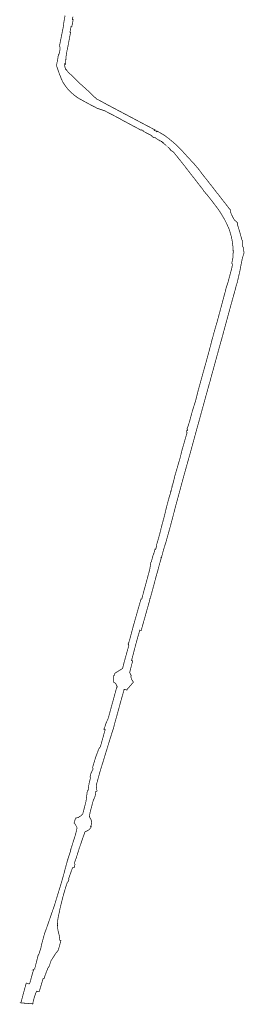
# Model space of a CAD drawing. Header units: metres. Extents: x 155777 to 157305, y 454301 to 459914.
# Tile 1 of 2: x 156664 to 157305, y 454301 to 457107. Entities that reach past the tile are written whole.
import ezdxf

# ---------------------------------------------------------------- set-up
doc = ezdxf.new("R2010")
doc.units = ezdxf.units.M
doc.layers.add('Beheergrens', color=10, linetype='Continuous')

msp = doc.modelspace()

# ---------------------------------------------------------------- linework, layer by layer
at = {"layer": 'Beheergrens', "const_width": 2}
for points in [[(156793.8758000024, 457119.2432999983), (156791.3914654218, 457106.0380709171), (156790.8412261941, 457102.9802454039), (156790.1722306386, 457098.6213573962), (156790.0850000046, 457098.0529999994), (156790.0909999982, 457097.7659999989), (156790.1719999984, 457093.8790000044), (156789.6400000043, 457091.1800000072), (156789.4460000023, 457090.4670000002), (156788.883672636, 457087.6415793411), (156785.243999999, 457069.3539999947), (156782.5200000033, 457055.6010000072), (156779.3020000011, 457039.2420000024), (156778.2420000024, 457035.0520000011), (156778.2230000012, 457034.7540000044), (156778.1780000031, 457034.0330000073), (156778.3770437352, 457034.0566316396), (156779.4840000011, 457024.7330000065), (156779.6300000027, 457023.5030000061), (156777.6360000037, 457013.025000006), (156776.7890000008, 457010.543999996), (156776.3229999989, 457009.1729999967), (156775.9279999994, 457009.3379999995), (156774.7109999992, 457006.0100000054), (156775.0980000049, 457005.8480000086), (156773.7900000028, 457002.7230000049), (156774.0450000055, 457000.9930000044), (156773.7470000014, 456999.4520000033), (156773.6520000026, 456998.9579999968), (156773.3600000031, 456997.4499999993), (156772.9250000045, 456995.199000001), (156772.199000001, 456991.4409999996), (156771.9290000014, 456990.0440000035), (156771.5490000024, 456988.1140000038), (156771.3940000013, 456987.3410000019), (156771.1410000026, 456986.0839999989), (156770.004999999, 456980.438000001), (156769.9649999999, 456980.2380000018), (156769.4250000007, 456977.5570000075), (156769.0890000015, 456975.887000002), (156769.5520000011, 456974.9960000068), (156770.3570000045, 456973.4460000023), (156770.5780000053, 456972.814000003), (156772.8779999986, 456966.2320000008), (156774.9759000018, 456960.2433000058), (156777.0029999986, 456954.4270000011), (156777.4081999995, 456953.3847999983), (156781.2602000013, 456943.4769000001), (156782.5199000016, 456940.2366000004), (156785.5500000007, 456933.5782999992), (156787.5910000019, 456929.1130000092), (156790.1170000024, 456925.4050000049), (156790.9681000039, 456924.1552999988), (156797.5689999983, 456914.4650000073), (156798.5578000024, 456913.2815000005), (156801.5513333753, 456909.6988697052), (156804.4840000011, 456906.1890000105), (156806.2162000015, 456904.5843000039), (156809.6792000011, 456901.3764000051), (156813.7043999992, 456897.6476999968), (156818.6307000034, 456893.084200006), (156819.1609999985, 456892.5930000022), (156822.7613399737, 456890.0249628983), (156828.690299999, 456885.7960000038), (156831.8980000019, 456883.5080000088), (156839.5046000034, 456879.3289000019), (156847.9519000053, 456874.6879000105), (156855.0436999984, 456870.7916000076), (156858.4990000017, 456868.8929999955), (156863.7859999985, 456866.1164000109), (156870.2655000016, 456862.7133000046), (156877.0824999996, 456859.133000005), (156881.0943000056, 456857.026000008), (156884.8879992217, 456855.0350004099), (156890.5753999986, 456853.0089999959), (156895.9913000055, 456851.1860999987), (156899.0520000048, 456850.2000000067), (156902.1530000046, 456849.2215999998), (156905.9840000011, 456848.013000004), (156908.0119999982, 456846.9659999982), (156913.5262000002, 456844.0994000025), (156921.5133000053, 456839.9466999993), (156933.0972000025, 456833.9240000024), (156942.8704000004, 456828.8426000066), (156947.1499999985, 456826.6180000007), (156949.5973000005, 456825.3452000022), (156950.5170000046, 456824.8670000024), (156951.3839999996, 456823.9970000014), (156951.4510000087, 456823.9299999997), (156952.6030000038, 456823.2870000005), (156953.0839999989, 456823.0180000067), (156953.7390000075, 456822.6519999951), (156954.4600000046, 456822.2490000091), (156955.3120000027, 456821.7959999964), (156959.4585999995, 456819.5909000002), (156966.4659999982, 456815.864599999), (156973.0601000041, 456812.3579999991), (156985.8519000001, 456805.5557000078), (156995.4759999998, 456800.4380000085), (157001.2010000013, 456797.4090000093), (157003.5430000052, 456796.1700000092), (157005.3009000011, 456795.1605000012), (157008.8927000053, 456793.0979000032), (157009.7320000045, 456792.6160000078), (157010.0900000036, 456792.132000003), (157010.708000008, 456792.0720000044), (157011.5910000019, 456792.8480000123), (157011.9640000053, 456793.4240000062), (157012.0790000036, 456793.362999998), (157013.0040000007, 456792.8680000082), (157015.75, 456791.4550000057), (157016.7520000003, 456790.9129999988), (157016.8950000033, 456790.8360000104), (157016.6290000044, 456790.387000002), (157016.4940000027, 456789.4090000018), (157018.188000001, 456788.5249999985), (157026.2749999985, 456784.2990000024), (157039.6290000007, 456777.3360000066), (157039.8720000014, 456777.3740000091), (157041.1979999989, 456776.5730000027), (157041.3150000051, 456776.5029999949), (157041.1160000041, 456775.1620000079), (157042.0199999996, 456774.2090000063), (157046.6849999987, 456771.5579999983), (157048.0430000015, 456771.3020000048), (157049.1209999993, 456772.1460000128), (157050.5940000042, 456771.3070000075), (157051.3220000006, 456770.4880000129), (157065.8660000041, 456760.866999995), (157066.0450000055, 456760.7520000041), (157066.3158977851, 456761.1739754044), (157066.9290000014, 456762.1290000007), (157068.9750000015, 456760.519000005), (157068.868999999, 456760.5749999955), (157068.8649999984, 456760.5770000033), (157068.745000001, 456760.6039999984), (157068.6209999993, 456760.5989999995), (157068.5029999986, 456760.5620000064), (157068.4480000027, 456760.532000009), (157068.3979999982, 456760.4950000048), (157068.3150000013, 456760.4039999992), (157068.2580000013, 456760.2940000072), (157068.2320000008, 456760.1730000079), (157068.2380000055, 456760.0489999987), (157068.2700000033, 456759.9460000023), (157068.2940000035, 456759.8980000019), (157068.3229999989, 456759.8530000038), (157068.3969999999, 456759.775000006), (157082.574000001, 456748.5790000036)], [(156816.2190000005, 457116.0243000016), (156814.5289999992, 457107.5280000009), (156816.9899999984, 457107.0350000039), (156814.5650000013, 457095.0470000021), (156814.2170000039, 457093.4140000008), (156813.7450000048, 457091.1970000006), (156813.643000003, 457090.7219999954), (156813.2259999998, 457088.6789999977), (156813.126000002, 457088.1840000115), (156811.0549999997, 457088.4659999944), (156810.2639999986, 457084.356999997), (156810.2540000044, 457084.3040000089), (156809.6135000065, 457080.9759000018), (156807.7399999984, 457071.2410000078), (156808.325000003, 457071.126000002), (156809.6460000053, 457070.8660000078), (156808.3989000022, 457065.0387000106), (156807.7900000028, 457062.1909999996), (156806.7760000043, 457056.8401999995), (156805.4065000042, 457049.5381999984), (156803.834800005, 457041.1578000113), (156802.2094999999, 457032.4915000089), (156801.0813000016, 457026.4758000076), (156799.9499000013, 457021.5833999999), (156798.1572999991, 457012.7651000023), (156797.5443000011, 457009.3161999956), (156797.4569999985, 457008.8250000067), (156796.8827262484, 457003.7120694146), (156796.1230000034, 456996.9480000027), (156796.0080000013, 456993.7890000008), (156795.9020000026, 456990.8669999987), (156795.8430403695, 456989.337152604), (156795.8055000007, 456988.2018999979), (156795.633600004, 456983.4660000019), (156795.5390000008, 456980.8610000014), (156795.5060000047, 456979.9519999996), (156792.9290000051, 456982.1040000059), (156792.771000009, 456981.1270000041), (156792.7110000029, 456980.754999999), (156792.6750000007, 456980.5350000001), (156792.9699999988, 456976.0160000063), (156793.0580000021, 456974.6669999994), (156793.2120000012, 456973.6810000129), (156793.7230000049, 456971.3200000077), (156793.8110000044, 456970.9679999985), (156793.8650000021, 456970.7820000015), (156793.9220000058, 456970.6050000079), (156794.0480000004, 456970.2560000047), (156794.8030000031, 456968.4000000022), (156795.1429999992, 456967.7230000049), (156795.9220000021, 456966.5060000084), (156795.7340000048, 456966.4180000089), (156794.9210000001, 456966.1180000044), (156796.5810000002, 456964.4060000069), (156797.0450000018, 456964.9360000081), (156797.9183012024, 456964.106996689), (156797.4000000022, 456963.5610000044), (156807.2670000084, 456953.3850000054), (156817.818, 456943.7252000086), (156818.6920000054, 456942.9250000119), (156827.3640000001, 456933.5050000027), (156837.5535000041, 456924.0832000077), (156845.5819999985, 456916.9740000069), (156848.2545999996, 456914.5497000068), (156850.5740000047, 456912.4580000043), (156853.064000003, 456910.1939999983), (156855.5510000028, 456907.9260000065), (156860.5130000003, 456903.3779999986), (156867.6020000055, 456896.5090000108), (156870.9860000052, 456893.3360000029), (156872.6690000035, 456891.7389999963), (156874.3449999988, 456890.1360000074), (156877.6790000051, 456886.9100000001), (156879.2509999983, 456885.4948999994), (156882.36837909, 456882.6885172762), (156885.4307000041, 456879.931699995), (156886.4050000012, 456880.0380000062), (156887.379999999, 456879.4830000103), (156889.138000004, 456878.5960000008), (156894.3229999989, 456875.9120000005), (156903.1860000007, 456871.1200000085), (156916.3669999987, 456863.8509999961), (156953.5500000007, 456844.1739999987), (157000, 456819.568), (157016.2500000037, 456810.9200000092), (157048.4630000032, 456793.9830000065), (157050.7074999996, 456792.7520000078), (157050.4189999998, 456792.1669999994), (157050.3289999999, 456791.9869999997), (157050.2049999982, 456791.8280000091), (157050.0520000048, 456791.6959999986), (157049.8900000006, 456791.6050000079), (157049.6849999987, 456791.5340000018), (157049.4849999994, 456791.5090000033)], [(157049.4849999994, 456791.5089999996), (157049.4437000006, 456791.5122999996), (157049.4041999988, 456791.5113999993), (157049.3322999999, 456791.5212000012), (157049.2840000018, 456791.5249999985), (157049.2760000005, 456791.5269999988), (157049.2633999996, 456791.5304999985), (157049.2443000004, 456791.5331000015), (157049.0898999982, 456791.5791999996), (157048.9620000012, 456791.6116999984), (157048.25, 456791.7919999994), (157048.0709999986, 456791.8640000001), (157048.004999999, 456791.6770000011), (157048.2010000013, 456791.5980000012), (157049.2960000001, 456791.3209999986), (157049.4012999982, 456791.3110000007), (157049.5069999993, 456791.3110000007)], [(157049.5070057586, 456791.310942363), (157049.8540000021, 456791.1709999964), (157054.0700000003, 456788.9950000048), (157054.5879999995, 456788.6460000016)], [(157054.7540000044, 456788.7630000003), (157054.7049999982, 456788.838000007), (157054.6339999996, 456789.0029999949), (157054.5920000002, 456789.1769999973), (157054.581000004, 456789.3500000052), (157054.6000000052, 456789.5350000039), (157054.6500000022, 456789.7069999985), (157054.9710000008, 456790.3189999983), (157055.0097733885, 456790.3915758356), (157066.9169999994, 456783.8610000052), (157071.9020000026, 456780.8320000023), (157075.7910000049, 456778.4530000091), (157082.6660000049, 456773.6229999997), (157088.625, 456769.0969999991), (157099.8640000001, 456759.8230000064), (157109.6030000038, 456751.3920000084), (157116.0090000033, 456745.1610000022), (157118.4540000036, 456742.8900000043), (157121.4980000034, 456739.6210000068), (157125.625, 456735.3420000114), (157131.3308286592, 456729.3343212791), (157133.1549960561, 456727.3578651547), (157137.5578982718, 456722.4533055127), (157144.0171468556, 456715.4575630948), (157146.5843169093, 456712.7125713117), (157148.1130000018, 456711.077000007), (157150.5785814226, 456708.3285810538), (157153.0373384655, 456705.5872847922), (157155.2761141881, 456703.0996556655), (157157.8560000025, 456700.2329999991), (157160.7870000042, 456697.1799999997)], [(157054.7971000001, 456788.6981000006), (157054.8038999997, 456788.688099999), (157054.809700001, 456788.6818999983), (157054.9210000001, 456788.563000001), (157054.9268000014, 456788.5571000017), (157055.0698999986, 456788.4490999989), (157055.7159999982, 456787.8999999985), (157055.8480000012, 456787.8200000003), (157055.7280000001, 456787.6620000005), (157055.5870000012, 456787.7479999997), (157054.7019999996, 456788.4990000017), (157054.5879999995, 456788.6460000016)], [(157092.5489999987, 456736.9770000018), (157092.9800000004, 456737.1700000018), (157094.136500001, 456737.5340999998), (157094.3033000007, 456737.5865999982), (157093.3999000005, 456738.4332999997), (157086.7316000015, 456744.682599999), (157085.45434968, 456745.8796074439), (157084.1538320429, 456747.0984501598), (157082.574000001, 456748.5789999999), (157082.6294999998, 456748.5515000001)], [(157092.5489999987, 456736.9770000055), (157092.6210000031, 456736.8299999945), (157098.4700000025, 456732.8170000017), (157099.1870000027, 456732.4660000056), (157099.6800000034, 456732.2239999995), (157101.2100000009, 456731.4750000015), (157102.0164289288, 456731.0804701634), (157115.9190000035, 456713.907000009), (157125.8121000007, 456701.4593000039), (157136.0394000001, 456688.5905000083), (157137.4309977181, 456686.8395193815), (157140.4060000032, 456682.6170000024), (157145.6398999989, 456675.9177000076), (157156.2147000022, 456662.382000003), (157164.4713000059, 456651.8136000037), (157168.7960000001, 456646.2780000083), (157172.704900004, 456641.2272000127), (157179.5676999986, 456632.3594000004), (157183.0870000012, 456627.8120000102), (157186.2410000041, 456623.9830000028), (157187.4030000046, 456622.131000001), (157187.9270000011, 456621.3449999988), (157189.3780000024, 456618.981999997), (157189.5929999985, 456618.639000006), (157190.3220000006, 456617.7859999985), (157195.569400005, 456611.6488999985), (157201.6778000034, 456604.5045999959), (157202.5819999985, 456603.4470000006), (157203.2186000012, 456602.6240000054), (157211.2478, 456592.2272000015), (157216.2844000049, 456585.6645999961), (157221.4490999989, 456578.935200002), (157225.8990000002, 456573.1370000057), (157228.071100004, 456570.1130000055), (157233.8223999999, 456562.1061000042), (157234.868999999, 456560.6489999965), (157236.8275000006, 456557.4750000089), (157240.5650000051, 456551.4180000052), (157243.0610000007, 456547.2223000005), (157245.5696000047, 456543.0054999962), (157248.5980000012, 456537.9149999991), (157252.9142999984, 456529.2129000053), (157254.9409999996, 456525.1270000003), (157259.815100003, 456514.1224000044), (157262.0480000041, 456509.081000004), (157262.4880000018, 456507.6280000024), (157263.3460000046, 456504.7959999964), (157263.6162, 456503.8671000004), (157264.0680000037, 456502.3130000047), (157264.6039999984, 456500.4709000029), (157265.3980999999, 456497.740899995), (157266.5361000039, 456493.8286999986), (157268.0179000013, 456488.7344000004), (157268.8745000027, 456484.6176000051), (157269.7600000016, 456479.9283000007), (157270.325000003, 456476.9360000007), (157270.469000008, 456472.952000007), (157270.6754000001, 456472.2976000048), (157271.443599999, 456469.8616000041), (157272.1539000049, 456462.7609000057), (157272.9338999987, 456454.8131000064), (157273.2320000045, 456445.0690000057), (157272.5469999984, 456429.7210000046), (157270.7430000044, 456419.8770000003), (157269.0960000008, 456414.0460000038), (157270.9270000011, 456409.4549999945), (157269.9087999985, 456401.9078000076), (157264.4701000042, 456381.5822999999), (157259.772300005, 456363.9442999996), (157258.4569999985, 456358.9800000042), (157254.7597999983, 456347.6182000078), (157252.4210000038, 456340.4310000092), (157252.4090000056, 456340.3680000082), (157252.2430000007, 456339.4800000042), (157252.2309999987, 456339.4160000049), (157252.1400000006, 456338.9310000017), (157252.0570000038, 456338.4899999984), (157251.4860000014, 456335.7089999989)], [(157190.5596829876, 456659.965582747), (157190.0260000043, 456660.6990000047), (157183.6200000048, 456668.9000000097), (157180.2509040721, 456673.7229858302), (157179.0920000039, 456675.3820000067), (157173.5309999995, 456682.5720000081), (157170.3002011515, 456686.3281285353), (157168.2770457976, 456688.6802500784), (157165.9480000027, 456691.388000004), (157161.0235000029, 456697.0593000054), (157160.7870000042, 456697.1799999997)], [(157190.5596829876, 456659.965582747), (157191.425999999, 456659.1110000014), (157202.4630000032, 456645.2300000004), (157264.2859999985, 456565.8659999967), (157264.7699999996, 456565.657000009), (157265.1400000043, 456565.4290000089)], [(157265.1579999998, 456565.5320000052), (157265.1400000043, 456565.4290000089), (157265.5934999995, 456565.1479000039), (157265.6390000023, 456563.2410000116), (157266.0260000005, 456559.5083000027), (157266.2850000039, 456557.0100000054), (157266.4985999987, 456556.4501999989), (157270.0560000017, 456548.8497000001), (157273.243999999, 456542.3489999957), (157275.6193000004, 456537.9671000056), (157276.7360000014, 456536.3160000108), (157284.1023000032, 456529.8172000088), (157285.6010000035, 456528.4950000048), (157286.4570000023, 456527.8090000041)], [(157297.699000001, 456480.0430000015), (157293.6330000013, 456496.2170000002), (157288, 456514.7300000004), (157285.7939999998, 456521.2670000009), (157285.2609999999, 456525.9079999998), (157286.1389999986, 456526.9890000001), (157286.4569999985, 456527.8090000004)], [(157297.699000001, 456480.0430000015), (157299.3110000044, 456478.1629999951), (157299.5610000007, 456461.589000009), (157302.4050000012, 456457.3410000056), (157302.8030000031, 456456.7470000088), (157302.9719999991, 456454.4040000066), (157303.0480000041, 456453.3530000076), (157303.324000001, 456449.5190000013), (157303.3590000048, 456449.0410000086), (157303.4330000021, 456448.0210000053), (157303.5270000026, 456446.7149999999), (157303.6600000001, 456444.8640000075), (157303.7010000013, 456444.2939999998), (157303.7470000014, 456443.6619999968), (157303.887000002, 456441.7200000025), (157302.1550000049, 456436.3391000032), (157301.2481999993, 456433.5218000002), (157300.0914999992, 456429.9282000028), (157299.504999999, 456428.1060000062), (157299.1807999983, 456426.5582000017), (157297.7514000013, 456419.7342999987), (157296.3784999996, 456412.939600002), (157294.6283000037, 456403.4837000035), (157293.3713999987, 456396.6925000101), (157292.3230000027, 456391.0290000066), (157290.1481000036, 456381.6592000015), (157287.9074000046, 456372.007100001), (157285.7201000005, 456362.5848000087), (157284.6190000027, 456357.8420000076), (157284.5300000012, 456357.4580000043), (157284.063000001, 456356.1610000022), (157284.0441242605, 456356.1089549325), (157283.7380000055, 456355.2589999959), (157283.368999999, 456354.5139999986), (157283.064000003, 456353.9000000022), (157282.9916000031, 456353.6126000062), (157282.0979000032, 456350.0635000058), (157280.7280000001, 456344.6739999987), (157278.3170000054, 456335.4680000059), (157271.9838999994, 456312.901400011), (157268.6140000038, 456300.7050000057), (157264.5590000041, 456286.1750000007), (157264.3850000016, 456285.5389999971), (157263.0946000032, 456280.8115000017), (157256.3160000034, 456255.9820000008), (157253.4439999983, 456245.4650000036), (157247.4120000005, 456223.3730000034), (157241.4010000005, 456200.895000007), (157241.2050000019, 456200.1620000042), (157240.8360000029, 456198.7840000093), (157239.5029999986, 456193.6130000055), (157239.1780000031, 456192.6079999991), (157237.8289999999, 456188.4329999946), (157235.3519000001, 456179.5727999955), (157228.9365000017, 456156.324300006), (157228.3909999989, 456154.3280000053), (157207.7619999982, 456079.157000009), (157206.7360000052, 456074.7550000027), (157206.282000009, 456073.7109999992), (157205.5850000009, 456071.5179999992), (157205.3770000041, 456070.8120000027), (157197.1130000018, 456040.9350000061), (157196.5119999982, 456038.7610000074), (157196.3570000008, 456038.1999999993), (157196.0700000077, 456037.1630000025), (157196.0320000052, 456037.025000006), (157194.9483000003, 456033.1155999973), (157194.5659999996, 456031.7370000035), (157190.8480000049, 456018.2019999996), (157174.0439999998, 455957.0390000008), (157171.6009999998, 455948.3850000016), (157169.4890000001, 455940.9050000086), (157168.6620000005, 455937.5550000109), (157168.3949999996, 455936.5990000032), (157161.9070000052, 455913.1200000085), (157150.2159999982, 455870.1770000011), (157141.3960000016, 455838.9830000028), (157135.256000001, 455816.9219999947), (157130.7970000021, 455800.8980000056), (157127.1460000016, 455787.4300000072), (157124.5250000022, 455777.765000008), (157123.4140000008, 455773.6680000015), (157107.8330000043, 455716.2030000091), (157107.8020000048, 455716.082000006), (157107.4640000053, 455714.7640000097), (157107.1360000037, 455713.4830000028), (157106.9299999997, 455712.6790000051), (157106.8060000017, 455712.1959999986), (157106.6280000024, 455711.5040000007), (157106.5360000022, 455711.1440000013), (157106.0630000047, 455709.3020000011), (157105.3150000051, 455706.383000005), (157105.2639999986, 455706.1840000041), (157105.1410000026, 455705.7039999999), (157102.4330000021, 455695.1440000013), (157093.4860000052, 455661.3080000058), (157087.4650000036, 455639.8690000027), (157081.5009999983, 455618.4149999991), (157074.2940000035, 455595.702000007), (157070.8999999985, 455582.2740000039), (157070.4630000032, 455580.5940000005), (157070.1570000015, 455580.6869999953), (157069.9589999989, 455580.0370000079), (157069.8740000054, 455579.7370000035), (157070.1880000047, 455579.6699999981), (157069.2890000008, 455576.5230000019), (157069.1169999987, 455575.9190000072), (157068.800999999, 455575.971000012), (157068.6910000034, 455575.3000000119), (157069.007000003, 455575.2480000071), (157068.5949999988, 455573.981999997), (157067.5920000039, 455574.1450000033), (157068.0810000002, 455573.2460000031), (157062.0089999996, 455551.4430000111), (157060.4890000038, 455545.6350000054), (157059.6640000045, 455542.4830000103), (157058.4450000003, 455537.8270000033), (157053.2250000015, 455519.7750000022), (157051.5536000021, 455513.3182000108), (157048.8220000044, 455502.7659999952), (157048.6090000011, 455501.938000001), (157048.3029999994, 455500.7460000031), (157048.2320000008, 455500.4680000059), (157047.7659999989, 455498.6580000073), (157047.7240000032, 455498.4930000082), (157047.6490000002, 455498.202000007), (157044.8509999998, 455487.8960000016), (157036.4770000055, 455457.4120000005), (157034.6650000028, 455456.0320000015), (157035.7410000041, 455454.807), (157035.694000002, 455454.6419999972), (157034, 455448.6479999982), (157024.1830000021, 455413.7490000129), (157017.7879999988, 455391.0139999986), (157011.3819999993, 455368.241999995), (157011.126000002, 455367.446000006), (157010.8700000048, 455366.6500000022), (157010.6860000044, 455366.0790000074), (157006.8350000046, 455367.3179999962), (157002.0020000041, 455349.939000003), (157001.8090000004, 455349.9910000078), (156996.4659999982, 455330.2950000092), (156995.0439999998, 455324.9110000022), (156995.0300000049, 455324.8630000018), (156993.8839999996, 455320.8329999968), (156993.8619999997, 455320.7480000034), (156992.8729999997, 455316.9850000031), (156992.2419999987, 455314.5809999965), (156990.956000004, 455309.5590000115), (156988.9299999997, 455301.4070000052), (156983.9720000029, 455283.050999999), (156983.7109999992, 455283.132000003), (156983.4620000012, 455282.2010000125), (156983.1790000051, 455281.1420000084), (156986.5100000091, 455279.640000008), (156986.4609999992, 455279.4489999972), (156985.3320000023, 455275.0729999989), (156984.2659999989, 455270.9400000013), (156980.8029999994, 455257.438000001), (156979.9620000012, 455254.2800000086), (156978.063000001, 455246.7150000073), (156982.5580000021, 455237.1150000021), (156981.311999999, 455235.1220000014), (156981.2500000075, 455235.1020000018), (156981.8960000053, 455232.7970000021), (156981.9970000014, 455232.3850000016), (156982.195000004, 455231.4669999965), (156982.3645000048, 455230.7718000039), (156982.7550000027, 455229.1700000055), (156983.2430000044, 455227.6830000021), (156983.4600000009, 455227.2490000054), (156984.0249999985, 455226.3029999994), (156984.6579000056, 455225.4479000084), (156985.1229000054, 455224.847700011), (156985.9919999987, 455223.7840000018), (156986.5549999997, 455222.9180000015), (156986.9687000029, 455222.1063999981), (156987.4190000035, 455221.2230000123), (156987.6697000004, 455220.6784999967), (156988.0339000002, 455219.887400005), (156988.5360000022, 455218.7980000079), (156988.6596000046, 455218.5285000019), (156987.3470000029, 455217.2540000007), (156985.6690000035, 455215.6750000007), (156984.8420000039, 455214.7000000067), (156982.3189999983, 455211.7870000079), (156980.7050000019, 455209.883000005), (156977.8000000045, 455206.482000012), (156976.1600000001, 455204.5469999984), (156974.5740000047, 455202.7580000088), (156970.8469999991, 455198.3920000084), (156970.824000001, 455198.3020000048), (156970.3770000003, 455196.5249999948), (156962.2320000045, 455198.575000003), (156961.4459999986, 455195.6550000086), (156957.1900000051, 455180.1110000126), (156956.5210000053, 455177.7320000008), (156956.4080000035, 455177.7580000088), (156955.188000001, 455173.3769999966), (156953.4980000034, 455167.2119999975), (156952.319000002, 455162.9080000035), (156951.629999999, 455160.3940000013), (156949.5060000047, 455152.7080000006), (156946.0650000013, 455139.8410000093), (156945.0720000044, 455136.5850000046), (156944.745000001, 455135.1350000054), (156943.925999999, 455132.2720000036), (156940.4530000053, 455119.6960000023), (156939.7210000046, 455116.9750000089), (156938.8819999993, 455114.0640000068), (156938.5520000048, 455112.9160000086), (156937.8420000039, 455110.4530000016), (156934.769000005, 455099.8150000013), (156934.2300000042, 455097.4200000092)], [(157216.7019999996, 456207.4600000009), (157216.1719999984, 456207.5810999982), (157216.4019999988, 456208.2980000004), (157220.2210000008, 456221.631000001), (157222.1420000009, 456228.2939999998), (157222.6814097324, 456230.155630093), (157223.1192416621, 456231.6667495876), (157224.0720000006, 456234.9549999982), (157227.9549999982, 456248.2690000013), (157234.618999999, 456272.9010000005), (157240.9351663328, 456296.4931936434), (157241.9870554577, 456300.4222532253), (157247.744219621, 456321.9265173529), (157249.900940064, 456329.6317180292), (157250.879999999, 456332.9800000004), (157251.0370000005, 456333.5430000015), (157251.1105999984, 456333.8979999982), (157251.2630000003, 456334.6330000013), (157251.4860000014, 456335.7089999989)], [(157216.7019999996, 456207.4600000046), (157216.3800000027, 456206.5100000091), (157216.1680000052, 456205.8850000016), (157214.8599999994, 456202.0230000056), (157214.2569999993, 456200.0290000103), (157213.9869999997, 456199.1389999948), (157213.5929999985, 456197.8349999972), (157210.7170000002, 456186.519000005), (157203.8379999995, 456160.4190000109), (157196.4590000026, 456133.4330000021), (157194.1880000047, 456125.3020000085), (157181.3729999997, 456079.4080000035), (157173.251000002, 456050.0350000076), (157170.3509999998, 456038.5560000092), (157165.6900000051, 456020.1079999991), (157156.7210000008, 455991.7520000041), (157149.5379999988, 455964.9190000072), (157143.751000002, 455945.9240000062), (157143.375, 455945.9840000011), (157143.1050000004, 455945.2399999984), (157141.8810000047, 455941.8730000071), (157141.3030000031, 455940.282000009), (157143.1480000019, 455938.5590000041), (157143.6059999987, 455938.1319999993), (157143.2800000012, 455937.1259999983), (157142.9770000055, 455936.0090000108), (157141.0269999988, 455936.3090000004), (157140.2000000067, 455932.3809999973), (157140.1539999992, 455932.0209999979), (157141.8469999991, 455931.4850000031), (157141.7730000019, 455930.6660000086), (157139.4780000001, 455922.7840000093), (157126.945000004, 455879.2440000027), (157122.3550000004, 455860.1350000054), (157113.5940000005, 455829.9030000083), (157106.2129999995, 455804.9980000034), (157105.2729999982, 455800.5109999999), (157104.5940000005, 455797.268000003), (157103.5029999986, 455793.0439999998), (157101.0920000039, 455783.7100000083), (157101.2430000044, 455783.644000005), (157101.057, 455783.0329999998), (157100.4900000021, 455783.2400000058), (157098.626000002, 455776.4770000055), (157099.2930000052, 455776.2960000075), (157099.2074528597, 455775.9807517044), (157099.1151218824, 455775.6248927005), (157098.9220000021, 455775.6750000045), (157096.360999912, 455765.9859996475), (157096.4940000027, 455765.9260000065), (157096.3670000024, 455765.2960000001), (157095.8610000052, 455765.4230000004), (157095.0289999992, 455762.2270000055), (157095.5112370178, 455762.0958716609), (157095.326738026, 455761.4221646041), (157095.1900000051, 455761.4400000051), (157093.5190000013, 455754.980999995), (157092.7180000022, 455752.5860000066), (157091.4039999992, 455748.8070000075), (157087.3740000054, 455734.4110000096), (157082.5870000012, 455715.9549999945), (157079.8990000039, 455704.782000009), (157077.4620000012, 455693.9840000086), (157076.1610000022, 455689.1300000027), (157071.5430000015, 455672.3909999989), (157067.5540000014, 455657.4090000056), (157066.125, 455650.7129999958), (157062.8500000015, 455638.7020000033), (157060.0789999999, 455628.2820000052), (157056.3429999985, 455615.5600000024), (157054.8320000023, 455610.6220000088), (157055.0229999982, 455608.7239999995), (157054.2933644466, 455605.7202934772), (157052.2380000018, 455597.8689999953), (157050.4131999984, 455598.3276999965), (157046.6620000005, 455584.4530000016), (157046.3318058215, 455584.276988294), (157045.9962465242, 455584.1114338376), (157045.6556531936, 455583.956499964), (157043.1889999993, 455574.8329999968), (157040.5160000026, 455565.074000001), (157040.0410000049, 455562.6620000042), (157038.6490000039, 455560.387000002), (157038.1150000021, 455559.5110000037), (157037.7010000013, 455558.8300000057), (157037.8379999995, 455558.4719999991), (157037.8980000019, 455558.2800000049), (157037.9519999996, 455558.1060000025), (157038.0440000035, 455557.7329999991), (157038.1120000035, 455557.3560000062), (157038.0139999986, 455556.6350000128), (157037.2150000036, 455551.9919999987), (157034.2650000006, 455534.8500000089), (157033.7290000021, 455534.6440000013), (157026.118999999, 455506.4580000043), (157017.7320000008, 455475.9250000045), (157012.4617056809, 455455.6186703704)], [(156976.7210000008, 455335.076000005), (156977.2138443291, 455336.9295836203), (156977.8238930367, 455339.2240829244), (156982.480895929, 455356.7395023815), (156983.5974876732, 455360.9391588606), (156987.3740000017, 455375.143000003), (156998.6958605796, 455415.1344717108), (157000.8006907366, 455422.5690827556), (157002.3790000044, 455428.1440000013), (157010.3570000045, 455455.7140000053), (157011.9020000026, 455455.2960000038), (157012.346724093, 455455.1756798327)], [(156975.4910000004, 455331.4980000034), (156975.388500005, 455331.0954999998), (156975.2859999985, 455330.693), (156974.8110000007, 455330.7375000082), (156974.3360000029, 455330.782000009), (156973.9550000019, 455329.2969999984), (156973.574000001, 455327.8120000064), (156973.7600000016, 455327.7150000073), (156974.2705000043, 455327.4855000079), (156974.6706923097, 455327.3055898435), (156974.5710309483, 455326.8752898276), (156974.3340000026, 455325.7529999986), (156974.9090000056, 455325.4490000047), (156975.4629999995, 455324.9360000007), (156975.6220000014, 455323.2270000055), (156970.7639999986, 455306.5380000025), (156961.2149999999, 455271.5869999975), (156957.8593022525, 455258.0101120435)], [(156935.2960000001, 455242.8239999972), (156934.9510000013, 455239.1440000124), (156932.1181425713, 455237.3595192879), (156932.1840000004, 455229.4810000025)], [(156937.5670000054, 455245.4330000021), (156940.5960000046, 455247.300999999), (156944.6377847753, 455249.7931008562), (156948.325000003, 455252.0800000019), (156950.7960000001, 455253.6169999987), (156954.013000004, 455255.6180000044), (156957.7530000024, 455257.9439999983), (156957.8593022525, 455258.0101120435)], [(156932.1149999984, 455218.1159999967), (156933.1900000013, 455217.9770000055), (156933.6300000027, 455217.8869999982), (156934.0639999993, 455217.7749999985), (156934.1389999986, 455217.7520000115), (156934.4930000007, 455217.6410000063), (156934.9140000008, 455217.4860000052), (156935.0146139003, 455217.4442310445), (156935.1137773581, 455217.3991265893), (156935.2113798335, 455217.3507369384), (156935.3073125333, 455217.2991160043), (156935.4014685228, 455217.2443213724), (156935.4937428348, 455217.1864140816), (156935.5840326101, 455217.1254586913), (156935.67223721, 455217.0615231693), (156935.7582583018, 455216.994678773), (156935.8420000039, 455216.924999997), (156936.3490953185, 455216.4720989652), (156936.8420035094, 455216.0037972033), (156937.3202570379, 455215.5205389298), (156937.7834023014, 455215.0227824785), (156938.2309999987, 455214.5110000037), (156938.5121573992, 455214.1262949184), (156938.7810951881, 455213.7329503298), (156939.0375481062, 455213.3313542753), (156939.2812631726, 455212.9219028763), (156939.5119999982, 455212.504999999), (156942.7460000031, 455205.5840000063), (156941.4220000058, 455205.9409999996), (156940.9849999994, 455204.2180000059), (156940.5340000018, 455202.2360000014), (156935.2259999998, 455182.7890000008), (156929.9780000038, 455163.6680000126), (156927.3029999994, 455154.0720000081), (156926.175999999, 455149.9160000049), (156920.9240000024, 455130.5450000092), (156917.9169999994, 455119.6700000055), (156917.2977587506, 455117.6080413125), (156916.7960000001, 455116.1719999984), (156916.1510000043, 455114.3260000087), (156915.1380000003, 455111.7769999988), (156914.4865000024, 455110.4275000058), (156913.8350000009, 455109.0779999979), (156912.9754999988, 455107.3395000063), (156912.1160000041, 455105.6009999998)], [(156932.0799999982, 455223.0179999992), (156932.1290000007, 455222.6970000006), (156932.1149999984, 455218.1160000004)], [(156932.1458041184, 455226.924996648), (156932.1470000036, 455226.9960000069), (156932.1840000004, 455229.4810000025)], [(156905.0540000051, 455084.3740000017), (156904.9550000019, 455084.3500000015), (156904.8559999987, 455084.3350000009), (156904.7619999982, 455084.3269999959), (156904.5940000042, 455084.3230000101), (156904.4360000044, 455084.3269999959), (156904.9899999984, 455086.5629999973), (156905.2547999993, 455086.6768000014), (156905.4990000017, 455086.8298999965), (156905.7168000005, 455087.0187000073), (156905.9030000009, 455087.2388000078), (156906.0531000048, 455087.4847999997), (156906.1636999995, 455087.7510000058), (156906.2320000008, 455088.0309999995), (156907.6620000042, 455092.7630000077), (156907.9085000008, 455093.5872000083), (156909.3840000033, 455098.5210000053), (156910.9300000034, 455102.8220000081), (156912.1160000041, 455105.6009999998)], [(156908.5240000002, 455084.9260000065), (156907.1760000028, 455080.1370000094), (156906.3690000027, 455077.269000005), (156903.9389999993, 455068.8290000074), (156902.4539999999, 455063.4050000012), (156897.4680000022, 455045.2960000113), (156895.6170000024, 455038.5720000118), (156894.7780000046, 455035.4299999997), (156889.7019999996, 455028.0660000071), (156884.5599999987, 455014.2440000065), (156880.9810000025, 455004.6680000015), (156877.2340000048, 454992.1979999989), (156872.3330000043, 454975.9730000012), (156872.3110000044, 454975.2870000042), (156872.7259999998, 454974.4620000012), (156872.826000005, 454974.2329999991), (156872.9190000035, 454974), (156873.0830000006, 454973.5270000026), (156873.1130000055, 454973.4243000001), (156873.1396000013, 454973.3208000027), (156873.1627000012, 454973.2162999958), (156873.1909373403, 454973.0584098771), (156873.2112000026, 454972.8993000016), (156873.2204000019, 454972.7927000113), (156873.2260000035, 454972.6859000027), (156873.2280000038, 454972.5790000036), (156873.2270000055, 454972.3772000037), (156873.2227000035, 454972.1755000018), (156873.2149999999, 454971.9738000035), (156873.2040000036, 454971.7723000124), (156873.1897, 454971.5710000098), (156873.1719999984, 454971.3699999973), (156873.1475999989, 454971.1323000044), (156873.1199000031, 454970.895000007), (156873.0890000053, 454970.6580000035), (156873.0549000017, 454970.4215000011), (156873.0175000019, 454970.1855000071), (156872.9770000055, 454969.9499999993), (156872.894000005, 454969.570000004), (156872.8409999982, 454969.3830000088), (156872.7810000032, 454969.1979999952), (156872.6409999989, 454968.8350000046), (156872.566700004, 454968.6662000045), (156872.4893000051, 454968.498800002), (156872.4090000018, 454968.3329000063), (156872.325600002, 454968.1684000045), (156872.2393000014, 454968.0053999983), (156872.1501000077, 454967.8440000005), (156872.0579000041, 454967.6843000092), (156871.9629000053, 454967.5263000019), (156871.8650000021, 454967.3700000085), (156868.574000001, 454961.2400000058), (156867.7329999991, 454959.3090000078), (156867.5470000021, 454958.6810000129), (156867.4860000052, 454958.3590000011), (156864.9120000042, 454948.3770000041), (156866.2969999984, 454946.0020000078), (156863.9980000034, 454937.1139999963), (156863.6149999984, 454935.6739999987), (156863.2600000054, 454934.2259999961), (156862.9340000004, 454932.7719999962), (156862.4439999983, 454930.4370000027), (156861.9830000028, 454928.0960000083), (156861.5520000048, 454925.75), (156861.1509999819, 454923.3979998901), (156860.7235000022, 454920.0982500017), (156860.2960000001, 454916.7985000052), (156859.4409999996, 454910.1990000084), (156857.1600000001, 454908.3690000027)], [(156933.0670000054, 455092.2430000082), (156932.6210000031, 455090.2579999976), (156932.6020000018, 455090.1750000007), (156931.8810000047, 455087.9589999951), (156930.9539999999, 455085.1330000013), (156928.4280000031, 455077.4229999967), (156924.8920000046, 455066.032000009), (156922.2140000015, 455057.5260000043), (156922.0200000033, 455056.9100000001), (156921.200000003, 455054.2300000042), (156920.8660000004, 455053.1550000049), (156916.4780000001, 455039.0179999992), (156914.9510000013, 455033.7930000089), (156911.254999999, 455021.8590000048), (156910.0489999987, 455017.9390000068), (156906.5329999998, 455006.5789999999), (156904.9350000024, 455001.3220000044), (156903.3430000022, 454996.0660000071), (156902.3850000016, 454992.7289999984), (156900.9660000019, 454988.3980000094), (156900.1560000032, 454985.8689999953), (156898.0990000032, 454979.3160000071), (156896.6559999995, 454974.549999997), (156893.258000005, 454963.2200000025), (156893.0890000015, 454962.6570000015), (156892.3860000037, 454960.1439999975), (156891.6050000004, 454957.5590000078), (156891.3790000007, 454956.569000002), (156889.0950000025, 454948.3130000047), (156886.9730000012, 454940.4070000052), (156883.4430000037, 454927.1810000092), (156883.2120000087, 454924.8010000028), (156883.1360000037, 454924.3790000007), (156883.1840000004, 454921.9220000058), (156883.3390000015, 454919.3869999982), (156883.6500000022, 454916.4849999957), (156883.9850000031, 454913.8740000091), (156884.057, 454913.4450000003), (156885.0391827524, 454907.5928274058)], [(156905.0540000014, 455084.3740000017), (156905.5980000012, 455084.4349999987), (156906.1400000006, 455084.5029999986), (156906.6810000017, 455084.5799999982), (156907.0300000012, 455084.6350000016), (156907.3359999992, 455084.6900000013), (156908.4048000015, 455084.9023000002), (156908.5240000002, 455084.925999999)], [(156853.2760000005, 454878.4230000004), (156853.8110000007, 454880.8850000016), (156854.0170000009, 454882.870000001), (156854.3999999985, 454886.5480000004), (156855.0419999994, 454891.4979999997), (156855.4710000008, 454895.0080000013), (156856.0780000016, 454899.7639999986), (156856.1456211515, 454900.3017818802), (156856.5194821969, 454903.2749412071), (156857.1600000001, 454908.368999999)], [(156873.5870000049, 454879.4620000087), (156873.8669999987, 454880.4600000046), (156874.0300000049, 454881.0430000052), (156874.5311000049, 454882.6662000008), (156875.2820000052, 454884.1900000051), (156876.8759999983, 454887.4280000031), (156876.8559999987, 454887.4310000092), (156879.0310000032, 454893.1959999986), (156879.0650000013, 454893.1909999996), (156879.6421000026, 454895.2761000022), (156879.9096000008, 454896.2424000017), (156880.5150000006, 454899.3500000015), (156881.1288000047, 454903.3352999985), (156881.3590000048, 454907.3610000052)], [(156873.5870000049, 454879.4620000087), (156872.6559999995, 454876.007000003), (156872.4120000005, 454875.0930000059), (156871.8660000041, 454873.0249999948), (156869.5840000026, 454864.3889999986), (156868.2267000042, 454859.2613000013), (156866.5949999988, 454853.0970000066), (156864.9890000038, 454846.5531000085), (156863.9150000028, 454841.1950000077), (156863.4600000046, 454836.8990000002), (156863.5340000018, 454835.0500000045), (156863.5830000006, 454834.7960000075), (156863.6559999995, 454834.5469999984), (156863.7509999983, 454834.3070000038), (156863.8690000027, 454834.0760000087), (156864.2814000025, 454833.3570999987), (156864.7600000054, 454832.5350000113), (156865.1210000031, 454831.9420000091), (156865.9750000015, 454830.6240000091), (156866.1760000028, 454830.3140000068), (156866.3680000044, 454830), (156866.4109999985, 454829.9250000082), (156866.4519999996, 454829.8480000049), (156866.825000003, 454829.125), (156867.1959999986, 454828.4000000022), (156867.3740000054, 454828.0319999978), (156867.5370000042, 454827.6570000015), (156867.7910000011, 454827.0140000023), (156868.012000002, 454826.4110000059), (156868.3090000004, 454825.5840000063), (156868.5549999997, 454824.831000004), (156868.6770000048, 454824.3999999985), (156868.7630000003, 454823.9980000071), (156868.8949999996, 454823.2670000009), (156869.0200000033, 454822.5340000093), (156869.1600000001, 454821.6840000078), (156869.2930000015, 454820.8319999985), (156869.3570000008, 454820.338000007), (156869.3978000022, 454819.8407000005), (156869.4400000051, 454818.9200000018), (156869.4600000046, 454817.9980000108), (156869.4710000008, 454817.1649999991), (156869.2860000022, 454815.9349999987), (156869.2050000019, 454815.3460000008), (156869.1160000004, 454814.757000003), (156869.050999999, 454814.3559999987), (156868.9820000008, 454813.9560000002), (156868.9169999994, 454813.5740000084), (156868.8480000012, 454813.193), (156868.2330000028, 454811.0780000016), (156868.0600000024, 454810.5270000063), (156867.881000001, 454809.9780000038), (156867.6910000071, 454809.4399999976), (156867.4899999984, 454808.907000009), (156867.2800000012, 454808.3870000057), (156867.0579999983, 454807.8710000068), (156866.8270000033, 454807.3710000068), (156866.5850000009, 454806.8760000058), (156868.3066999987, 454806.6356000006), (156867.9660000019, 454805.3920000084), (156867.1226000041, 454804.2160000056), (156866.745000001, 454803.7200000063), (156865.6620000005, 454802.3680000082), (156864.5670000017, 454801.026000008), (156863.631000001, 454799.9380000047), (156863.0879999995, 454799.3630000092), (156862.8060000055, 454799.0860000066), (156862.518000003, 454798.8159999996), (156861.9210000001, 454798.2980000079), (156861.2040000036, 454797.7310000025), (156860.8359999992, 454797.4590000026), (156860.4630000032, 454797.1950000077), (156859.7010000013, 454796.6910000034), (156858.888000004, 454796.1900000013), (156858.4780000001, 454795.946000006), (156858.0660000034, 454795.7060000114), (156857.2330000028, 454795.2400000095), (156856.6220000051, 454794.9169999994), (156856.3130000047, 454794.7619999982), (156856.0020000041, 454794.6109999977), (156855.3730000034, 454794.324000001), (156854.7520000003, 454794.0550000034), (156854.1290000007, 454793.7920000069), (156852.9439999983, 454793.2839999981), (156851.3410000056, 454792.5180000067), (156851.1909999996, 454792.418999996), (156851.0599999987, 454792.2960000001), (156850.1990000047, 454791.2300000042), (156849.9950000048, 454790.9109999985), (156849.8570000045, 454790.6290000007), (156849.6810000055, 454790.1600000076), (156849.5419999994, 454789.6790000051), (156847.2289999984, 454782.838000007), (156845.1170000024, 454776.9350000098), (156845.0839999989, 454776.8230000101), (156844.6920000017, 454775.4799999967), (156844.631000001, 454775.3070000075), (156843.7930000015, 454772.9169999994), (156842.6949000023, 454769.7892000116), (156840.4750000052, 454763.4550000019), (156840.0680000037, 454762.2950000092), (156839.0089999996, 454758.9870000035), (156838.6149999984, 454757.9180000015), (156837.1139000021, 454753.5361000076), (156833.7550000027, 454743.7309999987), (156832.8210000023, 454740.8800000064), (156829.5359999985, 454730.3350000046), (156826.0270000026, 454719.0379999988), (156822.939000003, 454710.3830000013), (156822.4759999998, 454709.1170000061), (156822.0430000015, 454707.9330000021), (156820.5359999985, 454703.810999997), (156822.0230000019, 454699.6260000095), (156820.3800000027, 454693.381000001), (156820.3489999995, 454693.25), (156820.0130000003, 454691.8310000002), (156819.9760000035, 454691.6880000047), (156819.5770000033, 454690.1299999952), (156816.7659999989, 454690.7709999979), (156815.120000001, 454689.9539999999), (156812.2419999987, 454681.9659999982), (156810.3500000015, 454676.7149999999), (156808.3409999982, 454671.1180000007), (156807.1539999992, 454667.8110000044), (156804.6530000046, 454660.8440000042), (156804.4540000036, 454660.300999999), (156803.5899999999, 454657.9330000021)], [(156853.2760000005, 454878.4230000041), (156852.4759999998, 454875.1910000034), (156849.4870000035, 454863.4600000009), (156845.6470000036, 454848.6700000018), (156844.4380000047, 454844.0010000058), (156841.4279999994, 454840.5870000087), (156841.0898999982, 454840.0698999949), (156840.7240000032, 454839.5720000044), (156840.6480999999, 454839.4776000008), (156840.5693000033, 454839.3855999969), (156840.4879000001, 454839.2958999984), (156840.4038000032, 454839.208700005), (156840.3171000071, 454839.1240000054), (156840.2280000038, 454839.0420000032), (156839.9998000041, 454838.8409999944), (156839.5390000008, 454838.4440000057), (156838.8260000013, 454837.8570000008), (156838.7142000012, 454837.7693999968), (156838.2459999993, 454837.4480000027), (156838.0464000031, 454837.3268000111), (156837.8449000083, 454837.208600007), (156837.2300000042, 454836.8730000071), (156836.7140000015, 454836.5410000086), (156835.8370000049, 454836.0879999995), (156835.5480000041, 454835.9200000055), (156835.2610000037, 454835.751000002), (156835.1130000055, 454835.6620000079), (156834.9670000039, 454835.5710000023), (156834.5590000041, 454835.314000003), (156834.1539999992, 454835.0600000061), (156833.870000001, 454834.8800000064), (156833.3240000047, 454834.5319999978), (156832.9690000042, 454834.2839999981), (156832.5260000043, 454833.9750000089), (156832.0489999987, 454833.6816000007), (156831.8080000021, 454833.5390000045), (156831.5137000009, 454833.3752000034), (156831.3640000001, 454833.2980000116), (156831.0270000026, 454833.1300000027), (156830.3370000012, 454832.7869999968), (156830.2841000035, 454832.7613999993), (156830.2303999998, 454832.7373000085), (156830.1760000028, 454832.715000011), (156830.0718999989, 454832.6744999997), (156829.9667000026, 454832.636800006), (156829.8607000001, 454832.6018000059), (156829.646000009, 454832.5400000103), (156829.3544000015, 454832.4700000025), (156829.2078000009, 454832.4387999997), (156828.9129999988, 454832.3839999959), (156828.6930000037, 454832.3500000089), (156828.2120000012, 454832.2850000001), (156827.7320000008, 454832.2200000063), (156827.257000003, 454832.1700000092), (156826.4330000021, 454832.120000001), (156825.939000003, 454832.0769999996), (156825.6539999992, 454832.0669999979), (156825.3700000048, 454832.0329999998), (156825.1660000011, 454831.9880000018), (156824.9629999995, 454831.9180000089), (156824.7740000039, 454831.8360000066), (156824.5890000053, 454831.7459999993), (156824.4050000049, 454831.6480000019), (156824.2259999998, 454831.5430000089), (156824.0980000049, 454831.4530000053), (156824.0390000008, 454831.4030000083), (156823.9820000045, 454831.3479999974), (156823.8800000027, 454831.2300000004), (156823.7529999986, 454831.0490000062), (156823.6960000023, 454830.9539999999), (156823.6429999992, 454830.856999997), (156823.5489999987, 454830.6570000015), (156823.3450000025, 454830.0370000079), (156823.2850000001, 454829.8530000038), (156823.2710000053, 454829.8130000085), (156823.251000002, 454829.7760000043), (156823.2330000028, 454829.7490000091), (156823.2140000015, 454829.7230000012), (156823.198800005, 454829.7058000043), (156823.1820000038, 454829.6899999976), (156823.1570000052, 454829.6740000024), (156823.1319999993, 454829.6670000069), (156823.1290000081, 454829.6660000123), (156822.2200000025, 454826.2930000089), (156821.6340000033, 454824.2929999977), (156820.745000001, 454821.2330000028)], [(156820.745000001, 454821.2330000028), (156820.1229999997, 454819.340000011), (156819.1838609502, 454816.4818163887)], [(156819.1838609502, 454816.4818163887), (156819.3379999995, 454816.4380000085), (156819.8302000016, 454816.2439000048), (156820.3110000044, 454816.0229999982), (156821.3885999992, 454815.2644000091), (156821.9165304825, 454814.8047498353), (156822.4299999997, 454814.3290000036), (156822.5318009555, 454814.2323581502), (156822.6303315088, 454814.1323840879), (156822.7254826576, 454814.0291884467), (156822.8171491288, 454813.9228853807), (156822.905229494, 454813.8135925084), (156822.9896263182, 454813.7014307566), (156823.0702462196, 454813.5865242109), (156823.1469999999, 454813.4690000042), (156823.3265797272, 454813.1744069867), (156823.4959000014, 454812.873800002), (156823.6016865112, 454812.6775571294), (156823.701524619, 454812.4782222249), (156823.7953240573, 454812.2759755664), (156823.8830000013, 454812.0709999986), (156824.4719000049, 454810.7932000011), (156824.7260000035, 454810.2419999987), (156825.1640000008, 454809.3660000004), (156826.1480000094, 454807.6249999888), (156826.6180000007, 454806.5850000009), (156826.7270000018, 454806.3450000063), (156826.8780000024, 454806.2380000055), (156827.1169999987, 454805.6760000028), (156827.3560000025, 454805.1140000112), (156827.6800000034, 454803.2910000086), (156827.5639999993, 454801.8340000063), (156826.0290000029, 454794.9250000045), (156823.3400000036, 454783.6840000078), (156819.0298000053, 454770.2017999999), (156816.2250000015, 454761.4289999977), (156811.6022000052, 454746.4883000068), (156811.4750000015, 454746.0780000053), (156811.3480000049, 454746.1170000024), (156810.2360000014, 454742.7420000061), (156810.4090000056, 454742.6680000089), (156808.7430000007, 454737.4739999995), (156809.2720000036, 454737.2280000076), (156805.1060000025, 454724.3909999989), (156802.0560000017, 454715.4219999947), (156801.6429999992, 454714.2450000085), (156801.995000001, 454714.1119999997), (156801.3049999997, 454712.1249999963), (156800.2069999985, 454708.9630000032), (156796.2610026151, 454694.6379977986)], [(156796.2609999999, 454694.6380000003), (156796.2181999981, 454694.4814000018), (156796.1999999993, 454694.4149999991), (156794.8139999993, 454689.3850000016), (156794.648418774, 454688.7471044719), (156794.4267321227, 454687.8930506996), (156792.255011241, 454679.5264970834), (156791.1029156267, 454675.0881307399), (156789.6959999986, 454669.6680000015), (156789.4935910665, 454668.9662093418), (156789.3236371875, 454668.3769598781), (156786.8657471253, 454659.8550704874), (156786.4249004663, 454658.326468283), (156784.3485457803, 454651.127325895), (156784.1191950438, 454650.332026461), (156781.9690000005, 454642.8770000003), (156781.227642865, 454640.4692354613), (156780.9616366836, 454639.6052223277), (156778.6338499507, 454632.0448907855), (156778.4445125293, 454631.4300073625), (156776.3744881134, 454624.7068926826), (156776.0264321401, 454623.5762961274), (156774.284440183, 454617.9187053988), (156774.1663675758, 454617.5350942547), (156772.8550000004, 454613.2760000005), (156772.134624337, 454610.9237551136), (156771.8053366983, 454609.8484315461), (156769.2757121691, 454601.5882006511), (156768.8073610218, 454600.0588482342), (156766.8922525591, 454593.8051489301), (156766.3301058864, 454591.9695113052), (156763.8477745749, 454583.8636025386), (156763.7268841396, 454583.4688063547), (156763.3079999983, 454582.1009999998), (156761.0723180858, 454575.6334309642), (156760.7617310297, 454574.7349933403), (156757.9780500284, 454566.6822100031), (156756.8206402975, 454563.334053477), (156751.4328336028, 454547.7480144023), (156750.858542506, 454546.0866179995), (156746.557, 454533.6429999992), (156745.7340000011, 454531.4210000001), (156745.2534442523, 454530.0242066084), (156745.0573934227, 454529.4543787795), (156742.0190000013, 454520.6229999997), (156741.9189999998, 454520.3150000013), (156741.5650000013, 454519.3159999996)], [(156800.1059999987, 454648.3839999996), (156800.1356000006, 454648.4076999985), (156801.3460000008, 454649.3779999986), (156802.5709999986, 454650.3599999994), (156803.5089999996, 454653.1220000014), (156803.5280000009, 454653.1790000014), (156804.5119999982, 454656.0419999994), (156805.2380000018, 454658.870000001)], [(156800.1060000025, 454648.3840000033), (156798.2630000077, 454642.5250000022), (156798.1000000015, 454642.0130000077), (156798.2809999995, 454641.9490000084), (156797.0260000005, 454638.0910000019), (156796.8249999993, 454638.1670000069), (156796.6530000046, 454637.6480000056), (156795.2190000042, 454633.271000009), (156792.3990000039, 454623.640000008), (156790.3339999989, 454616.5240000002), (156789.6400000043, 454614.082000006), (156785.3409999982, 454597.9600000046), (156783.5980000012, 454590.8440000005), (156782.9480000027, 454588.1319999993), (156781.6380000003, 454582.6690000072), (156779.2950000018, 454572.8610000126), (156779.2490000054, 454572.5120000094), (156777.883000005, 454566.2049999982), (156776.4480000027, 454558.9090000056), (156775.1330000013, 454552.9830000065), (156774.1810000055, 454548.3240000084), (156773.4849999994, 454544.2800000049), (156772.8979999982, 454540.819000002), (156772.6660000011, 454538.5649999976), (156772.4580000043, 454536.0720000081), (156772.1480000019, 454528.1270000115), (156772.1740000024, 454526.506000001), (156772.2420000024, 454524.764000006), (156772.3040000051, 454523.0599999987), (156772.4800000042, 454520.7799999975), (156772.743999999, 454517.7470000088), (156773.0799999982, 454515.0660000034), (156773.6429999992, 454511.1310000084), (156774.3060000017, 454508.1470000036), (156774.8620000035, 454506.0009999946), (156775.9450000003, 454502.0469999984), (156776.5380000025, 454499.5320000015), (156777.0810000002, 454497.4850000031), (156777.383000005, 454495.4930000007), (156777.629999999, 454493.7500000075), (156777.9250000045, 454491.6170000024), (156778.0489999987, 454489.5210000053), (156778.2590000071, 454487.6369999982), (156778.3790000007, 454485.2910000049), (156778.5290000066, 454483.020000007)], [(156735.7309999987, 454503.6039999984), (156737.5045866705, 454508.249964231), (156738.4279063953, 454510.6686283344), (156739.4789999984, 454513.4219999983), (156740.8049999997, 454516.8850000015)], [(156741.5650000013, 454519.3159999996), (156741.5219999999, 454519.1770000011), (156740.9340000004, 454517.2670000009), (156740.8049999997, 454516.8850000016)], [(156777.2679999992, 454465.2380000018), (156781.9486596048, 454482.2462225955), (156778.5290000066, 454483.0200000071)], [(156726.7130000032, 454470.9430000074), (156725.0489999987, 454461.9609999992), (156718.4970000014, 454441.4829999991), (156717.3710000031, 454441.7449999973), (156712.5380000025, 454422.7290000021), (156707.7520000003, 454403.7020000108), (156707.6570000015, 454403.5730000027), (156706.3590000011, 454401.8044999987), (156705.0610000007, 454400.0359999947), (156703.6469999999, 454399.332000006), (156704.0370000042, 454399.4010000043), (156704.0250000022, 454399.3120000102), (156703.8860000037, 454398.318), (156703.7890000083, 454397.6240000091), (156703.2980000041, 454397.0830000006), (156703.2150000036, 454397.0810000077), (156703.2210000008, 454396.8810000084), (156703.563000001, 454396.4900000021), (156701.3859999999, 454391.1560000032), (156701.5920000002, 454391.0570000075), (156698.3520000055, 454379.3669999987), (156698.2240000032, 454379.407000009), (156697.9950000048, 454378.4279999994), (156698.0540000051, 454378.4099999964), (156693.4219999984, 454361.5009999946), (156693.2870000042, 454361.1770000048), (156693.186999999, 454360.939000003)], [(156777.2679999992, 454465.2380000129), (156776.7120000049, 454462.8300000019), (156776.6530000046, 454462.6330000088), (156774.819000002, 454456.532000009), (156774.3180000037, 454454.8640000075), (156765.2220000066, 454442.9699999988), (156764.6950000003, 454441.6260000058), (156753.7939999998, 454424.9200000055), (156748.745000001, 454409.6140000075), (156744.6170000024, 454403.3350000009), (156743.5210000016, 454400.3140000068), (156742.9600000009, 454398.9540000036), (156742.813000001, 454398.5980000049), (156742.3150000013, 454397.3909999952), (156742.2900000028, 454397.3290000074), (156741.6920000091, 454395.8800000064), (156741.6469999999, 454395.7700000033), (156741.068, 454394.366999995), (156741.0460000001, 454394.289000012), (156740.9770000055, 454394.1020000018), (156735.3170000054, 454378.8050000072), (156733.9970000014, 454373.8149999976), (156731.2270000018, 454374.2190000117), (156728.7149999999, 454365.7760000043), (156720.4750000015, 454338.0860000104), (156719.9430178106, 454336.2983074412)], [(156683.1400000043, 454361.2580000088), (156675.493999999, 454333.1720000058), (156675.2350000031, 454332.4059999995), (156674.5430000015, 454330.3570000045), (156674.3620000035, 454329.625), (156673.9679999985, 454328.0370000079), (156673.7838849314, 454326.8980342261), (156671.8530727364, 454319.8140505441), (156669.9221442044, 454312.7300964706), (156668.0770855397, 454305.9609853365), (156666.7520000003, 454305.1150000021), (156667.7589999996, 454304.7940000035)], [(156683.1400000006, 454361.2580000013), (156682.2795000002, 454358.0969000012), (156683.068599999, 454360.931499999), (156683.1763000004, 454361.2463999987), (156692.182, 454358.3599999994)], [(156709.5949999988, 454330.8649999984), (156705.6640000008, 454318.9829999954), (156705.5130000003, 454318.4020000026), (156702.5749999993, 454307.0600000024), (156701.7490000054, 454303.8709999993), (156702.6050000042, 454303.5590000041), (156702.1266807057, 454301.6547647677)], [(156709.5949999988, 454330.8649999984), (156711.9899999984, 454336.4430000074), (156712.5731031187, 454338.0140357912), (156719.9430178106, 454336.2983074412)], [(156666.7520000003, 454305.115000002), (156667.7589999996, 454304.7939999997), (156675.2430000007, 454304.1115000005), (156677.1000000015, 454303.9549999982), (156681.0859999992, 454303.6209999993), (156701.0769999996, 454301.8979999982), (156702.1266807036, 454301.654764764)]]:
    msp.add_lwpolyline(points, dxfattribs=at)
at = {"layer": 'Beheergrens', "const_width": 2, "flags": 128}
for points in [[(157054.7540000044, 456788.7630000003), (157054.7971000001, 456788.6981000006)], [(157012.4616999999, 455455.6187000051), (157012.346724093, 455455.1756798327)], [(156975.4910000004, 455331.4980000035), (156976.7210000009, 455335.0760000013)], [(156975.4910000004, 455331.4980000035), (156976.7210000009, 455335.0760000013)], [(156935.2960000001, 455242.8240000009), (156937.5670000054, 455245.4330000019)], [(156932.1458041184, 455226.924996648), (156932.0799999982, 455223.0180000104)], [(156933.0670000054, 455092.2430000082), (156934.2300000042, 455097.4200000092)], [(156881.3590000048, 454907.3610000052), (156885.0391827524, 454907.5928274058)], [(156803.59, 454657.933), (156805.2380000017, 454658.870000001)], [(156735.7309999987, 454503.6039999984), (156726.7130000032, 454470.9430000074)], [(156692.1820000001, 454358.3599999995), (156693.186999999, 454360.9389999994)]]:
    msp.add_lwpolyline(points, dxfattribs=at)

doc.saveas('drawing.dxf')
